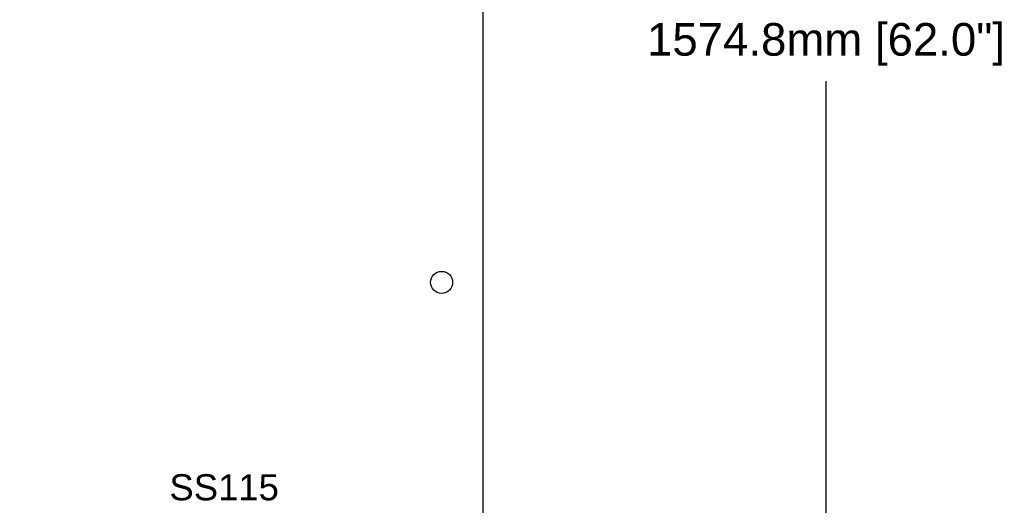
# Model space of a CAD drawing. Header units: inches. Extents: x 2954 to 6480, y 249 to 2776.
# Tile 52 of 105: x 3540 to 4144, y 1601 to 1898. Entities that reach past the tile are written whole.
import ezdxf
from ezdxf.enums import TextEntityAlignment as Align

# ---------------------------------------------------------------- set-up
doc = ezdxf.new("R2010")
doc.units = ezdxf.units.IN
doc.header["$MEASUREMENT"] = 0
doc.layers.add('PWR_0300HP', color=7, linetype='Continuous')
doc.styles.get("Standard").update_dxf_attribs({"font": 'arial.ttf'})
doc.dimstyles.new('BILLSTYLE', dxfattribs={"dimtxt": 20, "dimasz": 20, "dimexe": 0.25, "dimexo": 0.25, "dimgap": 10, "dimtad": 0, "dimtih": 1, "dimtoh": 1, "dimdec": 1, "dimzin": 4, "dimdsep": 46, "dimtxsty": 'Standard', "dimblk": '_FILLED', "dimcen": 0, "dimadec": 0, "dimazin": 0, "dimtfac": 1, "dimtdec": 1, "dimtofl": 0, "dimtmove": 0, "dimatfit": 3, "dimldrblk": '_FILLED', "dimfxl": 1, "dimtolj": 1, "dimtzin": 4, "dimarcsym": 0})

# ---------------------------------------------------------------- blocks, each defined once
blk = doc.blocks.new('_FILLED')
at = {"color": 0, "linetype": 'ByBlock'}
blk.add_solid([(0, 0), (-1, 0.2), (-1, -0.2)], dxfattribs=at)
blk = doc.blocks.new('*D71')
at = {"color": 0, "lineweight": -2, "transparency": 16777216}
for p, q in [((3824.23, 2524.7), (4034.61, 2524.7)), ((4034.36, 2504.7), (4034.36, 1906.17)), ((4034.36, 969.9), (4034.36, 1860.54)), ((3824.23, 949.9), (4034.61, 949.9))]:
    blk.add_line(p, q, dxfattribs=at)
at = {"layer": 'DEFPOINTS', "color": 0, "transparency": 16777216}
for p in [(3823.98, 2524.7), (3823.98, 949.9), (4034.36, 949.9)]:
    blk.add_point(p, dxfattribs=at)
at = {"color": 0, "lineweight": -2, "transparency": 16777216, "xscale": 20, "yscale": 20, "zscale": 20}
for p, rotation in [((4034.36, 2524.7), 90), ((4034.36, 949.9), 270)]:
    blk.add_blockref('_FILLED', p, dxfattribs=dict(at, rotation=rotation))
at = {"color": 0, "transparency": 16777216, "insert": (4034.36, 1896.17), "char_height": 20, "attachment_point": 2}
blk.add_mtext('\\A1;1574.8mm [62.0"]', dxfattribs=at)

msp = doc.modelspace()

# ---------------------------------------------------------------- linework, layer by layer
msp.add_lwpolyline([(3163.58, 2524.7), (3823.98, 2524.7), (3823.98, 949.9), (3163.58, 949.9)], close=True)
msp.add_circle((3798.58, 1737.3), 6.74)

# ---------------------------------------------------------------- texts
at = {"layer": 'PWR_0300HP', "lineweight": 15}
msp.add_text('SS115', height=16, dxfattribs=at).set_placement((3665.26, 1611.8), align=Align.MIDDLE)

# ---------------------------------------------------------------- dimensions: what is measured, and where the dimension line sits
dim = msp.add_linear_dim(base=(4034.36, 949.9), p1=(3823.98, 2524.7), p2=(3823.98, 949.9), angle=90, dimstyle='BILLSTYLE', override={"dimpost": 'mm'})
dim.commit()
dim.dimension.update_dxf_attribs({"geometry": '*D71', "text_midpoint": (4034.36, 1883.35), "dimtype": 160})

doc.saveas('drawing.dxf')
